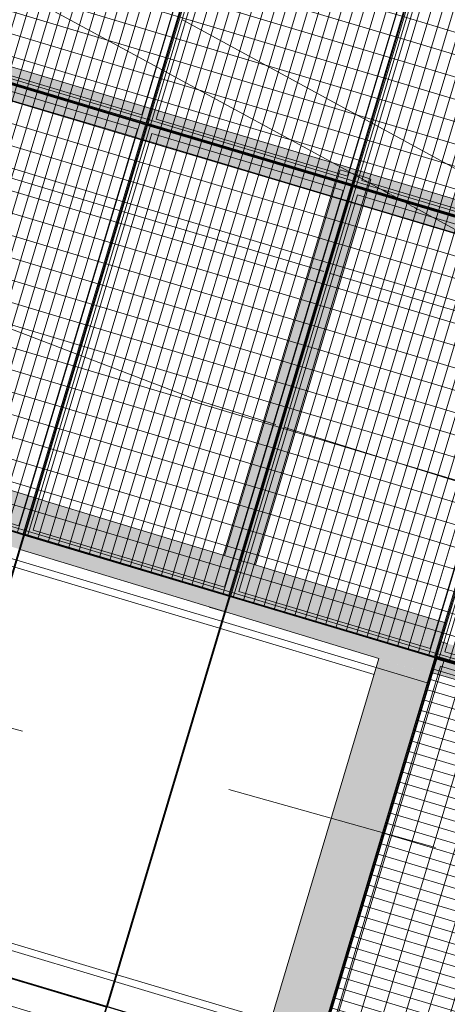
# Model space of a CAD drawing. Header units: metres. Extents: x -373759 to -373409, y 810976 to 811228.
# Tile 122 of 153: x -373530.23 to -373528.23, y 811102.43 to 811107.02. Entities that reach past the tile are written whole.
import ezdxf

# ---------------------------------------------------------------- set-up
doc = ezdxf.new("R2010")
doc.units = ezdxf.units.M
doc.header["$XCLIPFRAME"] = 2
doc.linetypes.add('TRAÇO 1mm', pattern=[2, 1, -1])
for name, color, linetype, lineweight, true_color in [('A-DETL', 7, 'Continuous', 5, 0x00a600), ('BASE ALAMEDA JULIO MULLER 1_explodidoR01_dwg', 7, 'Continuous', 5, 0x767676), ('Curva_Intermediária', 7, 'Continuous', 9, 0x656565)]:
    doc.layers.add(name, color=color, linetype=linetype, lineweight=lineweight, true_color=true_color)
for name, color, linetype, lineweight in [('A-FLOR', 7, 'Continuous', 5), ('A-GENM', 7, 'Continuous', 5), ('I-WALL', 7, 'Continuous', 5), ('S-BEAM', 7, 'Continuous', 5)]:
    doc.layers.add(name, color=color, linetype=linetype, lineweight=lineweight)
picture_1 = doc.add_image_def('image1.jpg', size_in_pixel=(999, 584))
pattern_1 = [(270, (3125.54, 1874.46), (100, 6e-15), []), (0, (3125.54, 1874.46), (0, 50), [])]

# ---------------------------------------------------------------- blocks, each defined once
blk = doc.blocks.new('BVG-PEX-URB-RV-CULT-0003_rvt-1-PISTA INFERIOR PARTE 1')
at = {"layer": 'A-FLOR', "color": 8, "true_color": 0x808080}
for p, q in [((-154428.9, 844477.9), (-153537.9, 844211.6)), ((-153537.9, 844211.6), (-153505.4, 844201.9)), ((-153503.3, 844201.3), (-153470.8, 844191.6)), ((-153470.8, 844191.6), (-152619.6, 843937.2)), ((-152619.6, 843937.2), (-152579.8, 843925.2)), ((-152579.8, 843925.2), (-152563.4, 843920.4)), ((-152562.5, 843920.1), (-152559.4, 843919.2)), ((-152551, 843916.6), (-152547.2, 843915.5)), ((-152533.1, 843911.3), (-152529.8, 843910.3)), ((-152528.9, 843910), (-152512.7, 843905.2)), ((-152512.7, 843905.2), (-152475.9, 843894.2)), ((-152475.9, 843894.2), (-151621.6, 843638.9))]:
    blk.add_line(p, q, dxfattribs=at)
blk = doc.blocks.new('BASE ALAMEDA JULIO MULLER 1_explodidoR01_dwg-478056-PISTA INFERIOR PARTE 1')
at = {"layer": 'Curva_Intermediária', "color": 9, "lineweight": 5, "true_color": 0xc0c0c0}
for p, q in [((89353.6, 854156.8), (88605.2, 854712.9)), ((89377.7, 854138.8), (89353.6, 854156.8)), ((89409.9, 854114.9), (89385.8, 854132.8)), ((90169.7, 853576.6), (90134.9, 853599.4)), ((90179.9, 853569.9), (90169.7, 853576.6)), ((90228.3, 853538.2), (90214.1, 853547.5)), ((90260.3, 853517.2), (90228.3, 853538.2)), ((91006, 853028.1), (90260.3, 853517.2))]:
    blk.add_line(p, q, dxfattribs=at)
at = {"layer": 'Curva_Intermediária', "color": 9, "lineweight": 5, "true_color": 0xc0c0c0, "flags": 128}
blk.add_lwpolyline([(90134.9, 853599.4), (89868.5, 853774.2), (89409.9, 854114.9)], dxfattribs=at)
blk = doc.blocks.new('_EST_ PLACA PISO ESTRUTURAL MEIO - _EST_ PLACA PISO ESTRUTURAL MEIO-V189-PISTA INFERIOR PARTE 1')
at = {"layer": 'A-GENM', "color": 253, "true_color": 0xaaaaaa}
for p, q in [((-1000, 500), (-1000, -500)), ((-997.5, 500), (997.5, 500)), ((-875.8, 500), (-997.5, 500)), ((997.5, 497.5), (-997.5, 497.5)), ((-997.5, 497.5), (997.5, 497.5)), ((-997.5, 497.5), (-997.5, -497.5)), ((-997.5, 497.5), (-997.5, -497.5)), ((-997.5, -497.5), (-997.5, 497.5)), ((-997.5, 497.5), (-997.5, -497.5)), ((-842.5, 500), (-875.8, 500)), ((-875.8, 497.5), (-875.8, -497.5)), ((842.5, 500), (-842.5, 500)), ((-842.5, -497.5), (-842.5, 497.5)), ((875.8, 500), (842.5, 500)), ((842.5, 497.5), (842.5, -497.5)), ((997.5, 500), (875.8, 500)), ((875.8, 497.5), (875.8, -497.5)), ((997.5, -497.5), (997.5, 497.5)), ((997.5, 497.5), (997.5, -497.5)), ((997.5, 497.5), (997.5, -497.5)), ((997.5, 497.5), (997.5, -497.5)), ((1000, 500), (1000, -500)), ((997.5, -497.5), (-997.5, -497.5)), ((-997.5, -497.5), (997.5, -497.5)), ((-997.5, -500), (-875.8, -500)), ((997.5, -500), (-997.5, -500)), ((-875.8, -500), (-842.5, -500)), ((-842.5, -500), (842.5, -500)), ((842.5, -500), (875.8, -500)), ((875.8, -500), (997.5, -500))]:
    blk.add_line(p, q, dxfattribs=at)
blk = doc.blocks.new('_EST_ PLACA PISO ESTRUTURAL MEIO - _EST_ PLACA PISO ESTRUTURAL MEIO-V202-PISTA INFERIOR PARTE 1')
at = {"layer": 'A-GENM', "color": 253, "true_color": 0xaaaaaa}
for p, q in [((-1000, 500), (-1000, -500)), ((-997.5, 500), (997.5, 500)), ((-875.8, 500), (-997.5, 500)), ((997.5, 497.5), (-997.5, 497.5)), ((-997.5, 497.5), (997.5, 497.5)), ((-997.5, 497.5), (-997.5, -497.5)), ((-997.5, 497.5), (-997.5, -497.5)), ((-997.5, -497.5), (-997.5, 497.5)), ((-997.5, 497.5), (-997.5, -497.5)), ((-842.5, 500), (-875.8, 500)), ((-875.8, 497.5), (-875.8, -497.5)), ((842.5, 500), (-842.5, 500)), ((-842.5, -250), (-842.5, 497.5)), ((875.8, 500), (842.5, 500)), ((842.5, 497.5), (842.5, -250)), ((997.5, 500), (875.8, 500)), ((875.8, 497.5), (875.8, -497.5)), ((997.5, -497.5), (997.5, 497.5)), ((997.5, 497.5), (997.5, -497.5)), ((997.5, 497.5), (997.5, -497.5)), ((997.5, 497.5), (997.5, -497.5)), ((1000, 500), (1000, -500)), ((997.5, -497.5), (-997.5, -497.5)), ((-997.5, -497.5), (997.5, -497.5)), ((-997.5, -500), (-875.8, -500)), ((997.5, -500), (-997.5, -500)), ((875.8, -500), (997.5, -500))]:
    blk.add_line(p, q, dxfattribs=at)
blk = doc.blocks.new('_EME_ GRADEX PISO 3X1  - _EME_ GRADEX PISO 3X1 -V279-PISTA INFERIOR PARTE 1')
at = {"layer": 'A-GENM', "true_color": 0xaaaaaa}
h = blk.add_hatch(dxfattribs=at)
h.set_pattern_fill('FP_1', color=253, style=0, pattern_type=2)
h.set_pattern_definition(pattern_1)
h.paths.add_polyline_path([(0, -1000), (3000, -1000), (3000, 0), (0, 0), (0, -491.2)], flags=0)
at = {"layer": 'A-GENM', "color": 253, "true_color": 0xaaaaaa}
for p, q in [((0, 0), (2000, 0)), ((2000, 0), (0, 0)), ((0, 0), (0, -1000)), ((0, 0), (3000, 0)), ((3000, 0), (0, 0)), ((0, 0), (0, -1000)), ((2000, 0), (2000, -1000)), ((2000, -1000), (2000, 0)), ((3000, 0), (3000, -1000)), ((3000, -1000), (3000, 0)), ((0, -997.5), (0, -2.5)), ((0, -997.5), (0, -2.5)), ((5, -5), (1995, -5)), ((5, -995), (5, -5)), ((5, -5), (1995, -5)), ((5, -995), (5, -5)), ((1965, -35), (35, -35)), ((35, -35), (35, -965)), ((35, -965), (35, -35)), ((35, -35), (1965, -35)), ((1965, -965), (1965, -35)), ((1965, -35), (1965, -965)), ((1995, -5), (1995, -995)), ((1995, -5), (1995, -995)), ((2000, -1000), (2000, 0)), ((2000, 0), (3000, 0)), ((3000, 0), (2000, 0)), ((2000, 0), (2000, -1000)), ((2005, -5), (2995, -5)), ((2005, -995), (2005, -5)), ((2005, -5), (2995, -5)), ((2005, -995), (2005, -5)), ((2965, -35), (2035, -35)), ((2035, -35), (2035, -965)), ((2035, -965), (2035, -35)), ((2035, -35), (2965, -35)), ((2965, -965), (2965, -35)), ((2965, -35), (2965, -965)), ((2995, -5), (2995, -995)), ((2995, -5), (2995, -995)), ((3000, 0), (3000, -1000)), ((3000, -1000), (3000, 0)), ((2000, -1000), (0, -1000)), ((0, -1000), (2000, -1000)), ((3000, -1000), (0, -1000)), ((0, -1000), (3000, -1000)), ((1995, -995), (5, -995)), ((1995, -995), (5, -995)), ((35, -965), (1965, -965)), ((1965, -965), (35, -965)), ((3000, -1000), (2000, -1000)), ((2000, -1000), (3000, -1000)), ((2995, -995), (2005, -995)), ((2995, -995), (2005, -995)), ((2035, -965), (2965, -965)), ((2965, -965), (2035, -965))]:
    blk.add_line(p, q, dxfattribs=at)
blk = doc.blocks.new('_EME_ GRADEX PISO 3X1  - _EME_ GRADEX PISO 3X1 -V281-PISTA INFERIOR PARTE 1')
at = {"layer": 'A-GENM', "true_color": 0xaaaaaa}
h = blk.add_hatch(dxfattribs=at)
h.set_pattern_fill('FP_1', color=253, style=0, pattern_type=2)
h.set_pattern_definition(pattern_1)
h.paths.add_polyline_path([(0, -1000), (3000, -1000), (3000, 0), (0, 0), (0, -930.9)], flags=0)
at = {"layer": 'A-GENM', "color": 253, "true_color": 0xaaaaaa}
for p, q in [((0, 0), (2000, 0)), ((2000, 0), (0, 0)), ((0, 0), (0, -1000)), ((0, 0), (3000, 0)), ((3000, 0), (0, 0)), ((0, 0), (0, -1000)), ((2000, 0), (2000, -1000)), ((2000, -1000), (2000, 0)), ((3000, 0), (3000, -1000)), ((3000, -1000), (3000, 0)), ((0, -997.5), (0, -2.5)), ((0, -997.5), (0, -2.5)), ((5, -5), (1995, -5)), ((5, -995), (5, -5)), ((5, -5), (1995, -5)), ((5, -995), (5, -5)), ((1965, -35), (35, -35)), ((35, -35), (35, -965)), ((35, -965), (35, -35)), ((35, -35), (1965, -35)), ((1965, -965), (1965, -35)), ((1965, -35), (1965, -965)), ((1995, -5), (1995, -995)), ((1995, -5), (1995, -995)), ((2000, -1000), (2000, 0)), ((2000, 0), (3000, 0)), ((3000, 0), (2000, 0)), ((2000, 0), (2000, -1000)), ((2005, -5), (2995, -5)), ((2005, -995), (2005, -5)), ((2005, -5), (2995, -5)), ((2005, -994.2), (2005, -5)), ((2965, -35), (2035, -35)), ((2035, -35), (2035, -965)), ((2035, -965), (2035, -35)), ((2035, -35), (2965, -35)), ((2965, -965), (2965, -35)), ((2965, -35), (2965, -965)), ((2995, -5), (2995, -995)), ((2995, -5), (2995, -995)), ((3000, 0), (3000, -1000)), ((3000, -1000), (3000, 0)), ((5, -1000), (0, -1000)), ((0, -1000), (2000, -1000)), ((5, -1000), (0, -1000)), ((0, -1000), (3000, -1000)), ((1995, -995), (5, -995)), ((1995, -995), (5, -995)), ((2000, -1000), (5, -1000)), ((3000, -1000), (5, -1000)), ((35, -965), (1965, -965)), ((1965, -965), (35, -965)), ((3000, -1000), (2000, -1000)), ((2000, -1000), (3000, -1000)), ((2005, -995), (2005, -994.2)), ((2995, -995), (2005, -995)), ((2995, -995), (2005, -995)), ((2035, -965), (2965, -965)), ((2965, -965), (2035, -965))]:
    blk.add_line(p, q, dxfattribs=at)
blk = doc.blocks.new('_EME_ GRADEX PISO 3X1  - _EME_ GRADEX PISO 3X1 -V282-PISTA INFERIOR PARTE 1')
at = {"layer": 'A-GENM', "true_color": 0xaaaaaa}
h = blk.add_hatch(dxfattribs=at)
h.set_pattern_fill('FP_1', color=253, style=0, pattern_type=2)
h.set_pattern_definition(pattern_1)
h.paths.add_polyline_path([(0, -1000), (3000, -1000), (3000, 0), (0, 0), (0, -732.7)], flags=0)
at = {"layer": 'A-GENM', "color": 253, "true_color": 0xaaaaaa}
for p, q in [((0, -1000), (0, 0)), ((0, 0), (2000, 0)), ((2000, 0), (0, 0)), ((0, 0), (0, -1000)), ((0, -1000), (0, 0)), ((0, 0), (2995, 0)), ((3000, 0), (0, 0)), ((0, 0), (0, -1000)), ((2000, 0), (2000, -1000)), ((2000, -1000), (2000, 0)), ((2995, 0), (3000, 0)), ((3000, 0), (3000, -1000)), ((3000, -1000), (3000, 0)), ((5, -5), (1995, -5)), ((5, -995), (5, -5)), ((5, -5), (1995, -5)), ((5, -995), (5, -5)), ((1965, -35), (35, -35)), ((35, -35), (35, -965)), ((35, -965), (35, -35)), ((35, -35), (1965, -35)), ((1965, -965), (1965, -35)), ((1965, -35), (1965, -965)), ((1995, -5), (1995, -995)), ((1995, -5), (1995, -995)), ((2000, -1000), (2000, 0)), ((2000, 0), (2995, 0)), ((3000, 0), (2000, 0)), ((2000, 0), (2000, -1000)), ((2005, -5), (2995, -5)), ((2005, -995), (2005, -5)), ((2005, -5), (2995, -5)), ((2005, -995), (2005, -5)), ((2965, -35), (2035, -35)), ((2035, -35), (2035, -965)), ((2035, -965), (2035, -35)), ((2035, -35), (2965, -35)), ((2965, -965), (2965, -35)), ((2965, -35), (2965, -965)), ((2995, 0), (3000, 0)), ((2995, -5), (2995, -995)), ((2995, -5), (2995, -995)), ((3000, 0), (3000, -1000)), ((3000, -1000), (3000, 0)), ((2000, -1000), (0, -1000)), ((0, -1000), (2000, -1000)), ((3000, -1000), (0, -1000)), ((0, -1000), (3000, -1000)), ((1995, -995), (5, -995)), ((1995, -995), (5, -995)), ((35, -965), (1965, -965)), ((1965, -965), (35, -965)), ((3000, -1000), (2000, -1000)), ((2000, -1000), (3000, -1000)), ((2995, -995), (2005, -995)), ((2995, -995), (2005, -995)), ((2035, -965), (2965, -965)), ((2965, -965), (2035, -965))]:
    blk.add_line(p, q, dxfattribs=at)
blk = doc.blocks.new('M_W-Wide Flange - VIGA I 15X17-4432594-PISTA INFERIOR PARTE 1')
at = {"layer": 'S-BEAM', "true_color": 0xff8080, "transparency": 33554432}
for points in [[(-20037, 75), (-20036.3, 19.7), (20035.9, 21.8), (20035.9, 75), (-20036.8, 75)], [(-20037, 75), (-20037, -75), (20035.9, -75), (20035.9, 75), (-20036.8, 75)], [(-20037, 19.7), (-20036.4, 2.7), (20035.9, 5), (20033.3, 19.7), (-20037, 19.7)], [(-20037, -2.8), (-20034.5, -19.8), (20035.9, -19.8), (20035.2, -2.8), (-20035.1, -2.8)], [(-20037, -19.8), (-20037, -75), (20035.9, -75), (20035.9, -19.8), (-20035.7, -19.8)]]:
    blk.add_hatch(color=11, dxfattribs=at).paths.add_polyline_path(points, flags=0)
at = {"layer": 'S-BEAM', "color": 1, "true_color": 0xff0000}
for p, q in [((-16072, 75), (-17002, 75)), ((-17002, 75), (-16072, 75)), ((-17002, 75), (-16072, 75)), ((-17002, 75), (-16072, 75)), ((-16043.1, 75), (-16072, 75)), ((-16072, 75), (-16043.1, 75)), ((-16072, 75), (-16043.1, 75)), ((-16072, 75), (-16043.1, 75)), ((-16037.2, 75), (-16042, 75)), ((-16042, 75), (-16037.2, 75)), ((-16042, 75), (-16037.2, 75)), ((-16042, 75), (-16037.2, 75)), ((-16032, 75), (-16036.8, 75)), ((-16036.8, 75), (-16032, 75)), ((-16036.8, 75), (-16032, 75)), ((-16036.8, 75), (-16032, 75)), ((-16002, 75), (-16031, 75)), ((-16031, 75), (-16002, 75)), ((-16031, 75), (-16002, 75)), ((-16031, 75), (-16002, 75)), ((-15072, 75), (-16002, 75)), ((-16002, 75), (-15072, 75)), ((-16002, 75), (-15072, 75)), ((-16002, 75), (-15072, 75)), ((-15043.1, 75), (-15072, 75)), ((-15072, 75), (-15043.1, 75)), ((-15072, 75), (-15043.1, 75)), ((-15072, 75), (-15043.1, 75)), ((-15037.2, 75), (-15042, 75)), ((-15042, 75), (-15037.2, 75)), ((-15042, 75), (-15037.2, 75)), ((-15042, 75), (-15037.2, 75)), ((-15032, 75), (-15036.8, 75)), ((-15036.8, 75), (-15032, 75)), ((-15036.8, 75), (-15032, 75)), ((-15036.8, 75), (-15032, 75)), ((-15002, 75), (-15031, 75)), ((-15031, 75), (-15002, 75)), ((-15031, 75), (-15002, 75)), ((-15031, 75), (-15002, 75)), ((-14072, 75), (-15002, 75)), ((-15002, 75), (-14072, 75)), ((-15002, 75), (-14072, 75)), ((-15002, 75), (-14072, 75)), ((-17002, -75), (-16072, -75)), ((-17002, -75), (-16072, -75)), ((-17002, -75), (-16072, -75)), ((-17002, -75), (-16072, -75)), ((-16070.8, -75), (-16042, -75)), ((-16070.8, -75), (-16042, -75)), ((-16070.8, -75), (-16042, -75)), ((-16070.8, -75), (-16042, -75)), ((-16041.7, -75), (-16032.4, -75)), ((-16041.7, -75), (-16032.4, -75)), ((-16041.7, -75), (-16032.4, -75)), ((-16041.7, -75), (-16032.4, -75)), ((-16032, -75), (-16003.3, -75)), ((-16032, -75), (-16003.3, -75)), ((-16032, -75), (-16003.3, -75)), ((-16032, -75), (-16003.3, -75)), ((-16002, -75), (-15072, -75)), ((-16002, -75), (-15072, -75)), ((-16002, -75), (-15072, -75)), ((-16002, -75), (-15072, -75)), ((-15070.8, -75), (-15042, -75)), ((-15070.8, -75), (-15042, -75)), ((-15070.8, -75), (-15042, -75)), ((-15070.8, -75), (-15042, -75)), ((-15041.7, -75), (-15032.4, -75)), ((-15041.7, -75), (-15032.4, -75)), ((-15041.7, -75), (-15032.4, -75)), ((-15041.7, -75), (-15032.4, -75)), ((-15032, -75), (-15003.3, -75)), ((-15032, -75), (-15003.3, -75)), ((-15032, -75), (-15003.3, -75)), ((-15032, -75), (-15003.3, -75)), ((-15002, -75), (-14072, -75)), ((-15002, -75), (-14072, -75)), ((-15002, -75), (-14072, -75)), ((-15002, -75), (-14072, -75))]:
    blk.add_line(p, q, dxfattribs=at)
at = {"layer": 'S-BEAM'}
for p, q in [((-16039.8, 2.7), (-17033.5, 2.7)), ((-15039.8, 2.7), (-16034.3, 2.7)), ((-14039.8, 2.7), (-15034.3, 2.7)), ((-16039.8, -2.8), (-17031.9, -2.8)), ((-15039.8, -2.8), (-16034.3, -2.8)), ((-14039.8, -2.8), (-15034.3, -2.8))]:
    blk.add_line(p, q, dxfattribs=at)
blk = doc.blocks.new('M_W-Wide Flange - VIGA I 25X15-4432121-PISTA INFERIOR PARTE 1')
at = {"layer": 'S-BEAM'}
for p, q in [((1009.3, 2.7), (-740, 2.7)), ((1064.5, 2.7), (1009.3, 2.7)), ((1068.9, 2.7), (1065, 2.7)), ((1073, 2.7), (1069.3, 2.7)), ((1076.5, 2.7), (1073.4, 2.7)), ((1087.8, 2.7), (1080.9, 2.7)), ((1095.5, 2.7), (1092.4, 2.7)), ((1099.6, 2.7), (1095.9, 2.7)), ((1137.6, 2.7), (1100.1, 2.7)), ((1009.3, -2.8), (-740.1, -2.8)), ((1062, -2.8), (1009.3, -2.8)), ((1068.9, -2.8), (1065, -2.8)), ((1073, -2.8), (1069.3, -2.8)), ((1076.5, -2.8), (1073.4, -2.8)), ((1095.5, -2.8), (1092.4, -2.8)), ((1099.6, -2.8), (1095.9, -2.8)), ((1137.6, -2.8), (1100.1, -2.8))]:
    blk.add_line(p, q, dxfattribs=at)
blk = doc.blocks.new('M_W-Wide Flange - VIGA I 15X17-4432267-PISTA INFERIOR PARTE 1')
at = {"layer": 'S-BEAM', "true_color": 0xff8080, "transparency": 33554432}
for points in [[(-3500, 75), (-3499.4, 19.7), (3498.8, 19.7), (3498.8, 75), (-3499.8, 75)], [(-3500, 75), (-3500, -75), (3498.8, -75), (3498.8, 75), (-3499.8, 75)], [(-3500, 19.7), (-3497.3, 2.7), (3498.8, 5), (3496.3, 19.7), (-3500, 19.7)], [(-3500, -2.8), (-3497.5, -19.8), (3498.8, -17.8), (3497.2, -2.8), (-3499.2, -2.8)], [(-3500, -19.8), (-3500, -75), (3498.8, -75), (3498.8, -19.8), (-3498.7, -19.8)]]:
    blk.add_hatch(color=11, dxfattribs=at).paths.add_polyline_path(points, flags=0)
at = {"layer": 'S-BEAM', "color": 1, "true_color": 0xff0000}
for p, q in [((3465, 75), (2535, 75)), ((2535, 75), (3465, 75)), ((2535, 75), (3465, 75)), ((2535, 75), (3465, 75)), ((3492, 75), (3465, 75)), ((3465, 75), (3492, 75)), ((3465, 75), (3492, 75)), ((3465, 75), (3492, 75)), ((3498.8, 75), (3495, 75)), ((3495, 75), (3498.8, 75)), ((3495, 75), (3498.8, 75)), ((3495, 75), (3498.8, 75)), ((3498.8, 75), (3498.8, 19.7)), ((3498.8, 19.7), (3498.8, 75)), ((3498.8, 75), (3498.8, 1.2)), ((3498.8, 7.7), (3498.8, 75)), ((3498.8, 19.7), (3498.8, 15.4)), ((3498.8, 15.4), (3498.8, 19.7)), ((3498.8, 15.4), (3498.8, 11.2)), ((3498.8, 11.2), (3498.8, 15.4)), ((3498.8, 11.2), (3498.8, 7.7)), ((3498.8, 7.7), (3498.8, 11.2)), ((3498.8, 7.7), (3498.8, 5)), ((3498.8, 5), (3498.8, 7.7)), ((3498.8, 5), (3498.8, 3.3)), ((3498.8, 2.7), (3498.8, 5)), ((3498.8, 3.3), (3498.8, 2.7)), ((3498.8, -1.2), (3498.8, -75)), ((3498.8, -3.3), (3498.8, -2.8)), ((3498.8, -2.8), (3498.8, -15.4)), ((3498.8, -19.8), (3498.8, -3.3)), ((3498.8, -75), (3498.8, -7.7)), ((3498.8, -15.4), (3498.8, -19.8)), ((3498.8, -75), (3498.8, -19.8)), ((3498.8, -19.8), (3498.8, -75)), ((3465.6, -75), (3495, -75)), ((3465.6, -75), (3495, -75)), ((3465.6, -75), (3495, -75)), ((3465.6, -75), (3495, -75)), ((3495.2, -75), (3498.8, -75)), ((3495.2, -75), (3498.8, -75)), ((3495.2, -75), (3498.8, -75)), ((3495.2, -75), (3498.8, -75))]:
    blk.add_line(p, q, dxfattribs=at)
at = {"layer": 'S-BEAM'}
for p, q in [((3497.2, 2.7), (2502.7, 2.7)), ((3497.2, -2.8), (2502.7, -2.8))]:
    blk.add_line(p, q, dxfattribs=at)
blk = doc.blocks.new('_EME_ GRADEX PISO 2X1  - _EME_ GRADEX PISO 2X1 -V384-PISTA INFERIOR PARTE 1')
at = {"layer": 'A-GENM', "true_color": 0xaaaaaa}
h = blk.add_hatch(dxfattribs=at)
h.set_pattern_fill('FP_3', color=253, style=0, pattern_type=2)
h.set_pattern_definition([(0, (0, 0), (0, 100), []), (90, (0, 0), (-50, 3e-15), [])])
h.paths.add_polyline_path([(5, -992), (1992, -992), (1992, -8), (5, -8), (5, -525.7)], flags=0)
at = {"layer": 'A-GENM', "color": 253, "true_color": 0xaaaaaa}
for p, q in [((2000, 0), (0, 0)), ((0, 0), (0, -1000)), ((0, -1000), (0, 0)), ((0, 0), (1995, 0)), ((1995, 0), (2000, 0)), ((2000, -1000), (2000, 0)), ((2000, 0), (2000, -1000)), ((5, -5), (1995, -5)), ((5, -995), (5, -5)), ((5, -5), (1995, -5)), ((5, -992), (5, -8)), ((1992, -8), (5, -8)), ((5, -8), (5, -992)), ((5, -992), (5, -8)), ((5, -8), (1992, -8)), ((1965, -35), (35, -35)), ((35, -35), (35, -965)), ((35, -965), (35, -35)), ((35, -35), (1965, -35)), ((1965, -965), (1965, -35)), ((1965, -35), (1965, -965)), ((1992, -992), (1992, -8)), ((1992, -8), (1992, -992)), ((1995, -5), (1995, -995)), ((1995, -5), (1995, -995)), ((0, -1000), (2000, -1000)), ((2000, -1000), (0, -1000)), ((5, -992), (1992, -992)), ((1992, -992), (5, -992)), ((1995, -995), (5, -995)), ((1995, -995), (5, -995)), ((35, -965), (1965, -965)), ((1965, -965), (35, -965))]:
    blk.add_line(p, q, dxfattribs=at)

msp = doc.modelspace()

# ---------------------------------------------------------------- hatches: boundary and pattern name
at = {"layer": 'I-WALL', "true_color": 0x808080}
for points in [[(-373528.3126, 811103.9682), (-373528.241, 811104.2078), (-373567.3067, 811116.1154), (-373566.8176, 811115.7049), (-373528.315, 811103.969)], [(-373529.4685, 811100.1009), (-373528.315, 811103.969), (-373528.5518, 811104.0411), (-373529.708, 811100.1726), (-373529.4709, 811100.1016)]]:
    msp.add_hatch(color=8, dxfattribs=at).paths.add_polyline_path(points, flags=0)
at = {"layer": 'S-BEAM', "true_color": 0xff8080, "transparency": 33554432}
h = msp.add_hatch(color=11, dxfattribs=at)
h.paths.add_polyline_path([(-373529.2897, 811104.2659), (-373529.2897, 811104.266), (-373529.3426, 811104.2818)], flags=0)
h.paths.add_polyline_path([(-373529.218, 811104.5056), (-373528.6814, 811106.3047), (-373528.7333, 811106.3203), (-373529.2681, 811104.5208), (-373529.229, 811104.5089)], flags=0)
h = msp.add_hatch(color=11, dxfattribs=at)
h.paths.add_polyline_path([(-373529.2734, 811104.2611), (-373529.2756, 811104.2617), (-373529.2739, 811104.2612)], flags=0)
h.paths.add_polyline_path([(-373529.2018, 811104.5006), (-373528.6663, 811106.3002), (-373528.6811, 811106.302), (-373529.2175, 811104.5054), (-373529.202, 811104.5007)], flags=0)
for points in [[(-373529.1274, 811104.4779), (-373528.5896, 811106.2773), (-373528.7333, 811106.3203), (-373529.2709, 811104.5217), (-373529.1641, 811104.4891)], [(-373529.1803, 811104.4941), (-373528.6425, 811106.2931), (-373528.659, 811106.2973), (-373529.194, 811104.4983), (-373529.184, 811104.4952)], [(-373529.1274, 811104.4779), (-373528.5896, 811106.2773), (-373528.6432, 811106.2908), (-373529.1803, 811104.4941), (-373529.1641, 811104.4891)]]:
    msp.add_hatch(color=11, dxfattribs=at).paths.add_polyline_path(points, flags=0)

# ---------------------------------------------------------------- linework, layer by layer
at = {"layer": 'A-DETL', "color": 40, "linetype": 'TRAÇO 1mm', "lineweight": 20, "true_color": 0xf5c00a}
msp.add_line((-373542.727, 811107.225), (-373527.6143, 811102.9709), dxfattribs=at)
at = {"layer": 'A-FLOR'}
for p, q in [((-373528.5923, 811106.5421), (-373529.467, 811107.0198)), ((-373528.5846, 811106.5379), (-373528.5909, 811106.5413)), ((-373527.7219, 811106.0667), (-373528.5833, 811106.5372))]:
    msp.add_line(p, q, dxfattribs=at)
at = {"layer": 'I-WALL'}
for p, q in [((-373529.5627, 811106.7872), (-373530.451, 811107.2723)), ((-373529.467, 811107.0198), (-373528.5923, 811106.5421)), ((-373529.5549, 811106.7829), (-373529.5615, 811106.7866)), ((-373528.6924, 811106.3119), (-373529.5537, 811106.7823)), ((-373528.6768, 811106.3034), (-373528.6918, 811106.3116)), ((-373528.6725, 811106.301), (-373528.6762, 811106.3031)), ((-373528.6694, 811106.2993), (-373528.6725, 811106.301)), ((-373528.661, 811106.2947), (-373528.6653, 811106.2971)), ((-373528.6523, 811106.29), (-373528.6555, 811106.2917)), ((-373528.6487, 811106.288), (-373528.6523, 811106.29)), ((-373528.6447, 811106.2859), (-373528.6487, 811106.288)), ((-373528.5352, 811106.2261), (-373528.6447, 811106.2859)), ((-373528.5184, 811106.2169), (-373528.5344, 811106.2256)), ((-373528.501, 811106.2074), (-373528.5166, 811106.2159)), ((-373528.4859, 811106.1991), (-373528.4965, 811106.2049)), ((-373528.4741, 811106.1927), (-373528.4845, 811106.1983)), ((-373528.4666, 811106.1886), (-373528.4729, 811106.192)), ((-373528.4402, 811106.1742), (-373528.4637, 811106.187)), ((-373528.4313, 811106.1693), (-373528.4378, 811106.1728)), ((-373528.4203, 811106.1633), (-373528.4306, 811106.1689)), ((-373528.4057, 811106.1553), (-373528.4192, 811106.1627)), ((-373528.3886, 811106.146), (-373528.4044, 811106.1546)), ((-373528.3702, 811106.1359), (-373528.387, 811106.1451)), ((-373527.7704, 811105.8083), (-373528.3685, 811106.135)), ((-373531.0772, 811105.0723), (-373530.1876, 811104.8011)), ((-373530.1855, 811104.8005), (-373530.1589, 811104.7924)), ((-373530.1585, 811104.7922), (-373530.1498, 811104.7896)), ((-373530.1494, 811104.7895), (-373530.1228, 811104.7814)), ((-373530.1207, 811104.7807), (-373529.2311, 811104.5095)), ((-373529.2716, 811104.2605), (-373530.2234, 811104.5506)), ((-373529.229, 811104.5089), (-373529.2024, 811104.5008)), ((-373529.202, 811104.5007), (-373529.1932, 811104.498)), ((-373529.1928, 811104.4979), (-373529.1662, 811104.4898)), ((-373529.1641, 811104.4891), (-373528.2745, 811104.218)), ((-373528.5518, 811104.0411), (-373529.2668, 811104.2591)), ((-373528.2898, 811104.0447), (-373528.241, 811104.2078)), ((-373528.2725, 811104.2174), (-373528.2458, 811104.2092)), ((-373528.2454, 811104.2091), (-373528.241, 811104.2078)), ((-373529.708, 811100.1726), (-373528.5518, 811104.0411)), ((-373528.2898, 811104.0447), (-373528.8611, 811102.1332))]:
    msp.add_line(p, q, dxfattribs=at)
at = {"layer": 'S-BEAM', "color": 1, "true_color": 0xff0000}
for p, q in [((-373528.7389, 811106.3015), (-373528.7441, 811106.2843)), ((-373528.7441, 811106.2843), (-373528.7389, 811106.3015)), ((-373528.7441, 811106.2843), (-373528.7389, 811106.3015)), ((-373528.7441, 811106.2843), (-373528.7389, 811106.3015)), ((-373528.7333, 811106.3203), (-373528.7386, 811106.3027)), ((-373528.7386, 811106.3027), (-373528.7333, 811106.3203)), ((-373528.7386, 811106.3027), (-373528.7333, 811106.3203)), ((-373528.7386, 811106.3027), (-373528.7333, 811106.3203)), ((-373528.7333, 811106.3203), (-373528.6929, 811106.3082)), ((-373528.6929, 811106.3082), (-373528.7333, 811106.3203)), ((-373528.7333, 811106.3203), (-373528.6929, 811106.3082)), ((-373528.6929, 811106.3082), (-373528.7333, 811106.3203)), ((-373528.6929, 811106.3082), (-373528.6804, 811106.3044)), ((-373528.6804, 811106.3044), (-373528.6929, 811106.3082)), ((-373528.6929, 811106.3082), (-373528.6647, 811106.2998)), ((-373528.6689, 811106.301), (-373528.6929, 811106.3082)), ((-373528.6804, 811106.3044), (-373528.6722, 811106.302)), ((-373528.6762, 811106.3032), (-373528.6804, 811106.3044)), ((-373528.6663, 811106.3002), (-373528.6762, 811106.3032)), ((-373528.6722, 811106.302), (-373528.6646, 811106.2997)), ((-373528.6646, 811106.2997), (-373528.6663, 811106.3002)), ((-373528.6646, 811106.2997), (-373528.6641, 811106.2996)), ((-373528.6641, 811106.2996), (-373528.6646, 811106.2997)), ((-373528.6645, 811106.2997), (-373528.6553, 811106.297)), ((-373528.6599, 811106.2983), (-373528.6645, 811106.2997)), ((-373528.6566, 811106.2973), (-373528.6588, 811106.298)), ((-373528.6588, 811106.298), (-373528.6566, 811106.2973)), ((-373528.6541, 811106.2966), (-373528.6566, 811106.2973)), ((-373528.6566, 811106.2973), (-373528.6541, 811106.2966)), ((-373528.6551, 811106.2969), (-373528.6269, 811106.2885)), ((-373528.6425, 811106.2931), (-373528.6541, 811106.2966)), ((-373528.6541, 811106.2966), (-373528.6425, 811106.2931)), ((-373528.6269, 811106.2885), (-373528.6541, 811106.2966)), ((-373528.6269, 811106.2885), (-373528.6425, 811106.2931)), ((-373528.6425, 811106.2931), (-373528.6269, 811106.2885)), ((-373528.6269, 811106.2885), (-373528.5896, 811106.2773)), ((-373528.5896, 811106.2773), (-373528.6269, 811106.2885)), ((-373528.6269, 811106.2885), (-373528.5896, 811106.2773)), ((-373528.5896, 811106.2773), (-373528.6269, 811106.2885)), ((-373528.7542, 811106.2503), (-373528.7582, 811106.2369)), ((-373528.7582, 811106.2369), (-373528.7542, 811106.2503)), ((-373528.7582, 811106.2369), (-373528.7542, 811106.2503)), ((-373528.7582, 811106.2369), (-373528.7542, 811106.2503)), ((-373528.753, 811106.2545), (-373528.7541, 811106.2507)), ((-373528.7541, 811106.2507), (-373528.753, 811106.2545)), ((-373528.7541, 811106.2507), (-373528.753, 811106.2545)), ((-373528.7541, 811106.2507), (-373528.753, 811106.2545)), ((-373528.7518, 811106.2584), (-373528.7529, 811106.2549)), ((-373528.7529, 811106.2549), (-373528.7518, 811106.2584)), ((-373528.7529, 811106.2549), (-373528.7518, 811106.2584)), ((-373528.7529, 811106.2549), (-373528.7518, 811106.2584)), ((-373528.7508, 811106.2618), (-373528.7517, 811106.2588)), ((-373528.7517, 811106.2588), (-373528.7508, 811106.2618)), ((-373528.7517, 811106.2588), (-373528.7508, 811106.2618)), ((-373528.7517, 811106.2588), (-373528.7508, 811106.2618)), ((-373528.7476, 811106.2726), (-373528.7495, 811106.266)), ((-373528.7495, 811106.266), (-373528.7476, 811106.2726)), ((-373528.7495, 811106.266), (-373528.7476, 811106.2726)), ((-373528.7495, 811106.266), (-373528.7476, 811106.2726)), ((-373528.7454, 811106.28), (-373528.7463, 811106.277)), ((-373528.7463, 811106.277), (-373528.7454, 811106.28)), ((-373528.7463, 811106.277), (-373528.7454, 811106.28)), ((-373528.7463, 811106.277), (-373528.7454, 811106.28)), ((-373528.7442, 811106.2839), (-373528.7452, 811106.2804)), ((-373528.7452, 811106.2804), (-373528.7442, 811106.2839)), ((-373528.7452, 811106.2804), (-373528.7442, 811106.2839)), ((-373528.7452, 811106.2804), (-373528.7442, 811106.2839)), ((-373528.6015, 811106.2374), (-373528.6005, 811106.241)), ((-373528.6015, 811106.2374), (-373528.6005, 811106.241)), ((-373528.6015, 811106.2374), (-373528.6005, 811106.241)), ((-373528.6015, 811106.2374), (-373528.6005, 811106.241)), ((-373528.6003, 811106.2414), (-373528.5948, 811106.2598)), ((-373528.6003, 811106.2414), (-373528.5948, 811106.2598)), ((-373528.6003, 811106.2414), (-373528.5948, 811106.2598)), ((-373528.6003, 811106.2414), (-373528.5948, 811106.2598)), ((-373528.5948, 811106.2598), (-373528.5896, 811106.2773)), ((-373528.5948, 811106.2598), (-373528.5896, 811106.2773)), ((-373528.5948, 811106.2598), (-373528.5896, 811106.2773)), ((-373528.5948, 811106.2598), (-373528.5896, 811106.2773)), ((-373528.7701, 811106.1974), (-373529.2709, 811104.5217)), ((-373529.2709, 811104.5217), (-373528.7701, 811106.1974)), ((-373529.2709, 811104.5217), (-373528.7701, 811106.1974)), ((-373529.2709, 811104.5217), (-373528.7701, 811106.1974)), ((-373528.7586, 811106.2357), (-373528.7701, 811106.1974)), ((-373528.7701, 811106.1974), (-373528.7586, 811106.2357)), ((-373528.7701, 811106.1974), (-373528.7586, 811106.2357)), ((-373528.7701, 811106.1974), (-373528.7586, 811106.2357)), ((-373528.6263, 811106.1544), (-373528.6149, 811106.1927)), ((-373528.6263, 811106.1544), (-373528.6149, 811106.1927)), ((-373528.6263, 811106.1544), (-373528.6149, 811106.1927)), ((-373528.6263, 811106.1544), (-373528.6149, 811106.1927)), ((-373528.6149, 811106.1927), (-373528.6105, 811106.2073)), ((-373528.6149, 811106.1927), (-373528.6105, 811106.2073)), ((-373528.6149, 811106.1927), (-373528.6105, 811106.2073)), ((-373528.6149, 811106.1927), (-373528.6105, 811106.2073)), ((-373528.6104, 811106.2077), (-373528.6093, 811106.2115)), ((-373528.6104, 811106.2077), (-373528.6093, 811106.2115)), ((-373528.6104, 811106.2077), (-373528.6093, 811106.2115)), ((-373528.6104, 811106.2077), (-373528.6093, 811106.2115)), ((-373528.6091, 811106.2119), (-373528.6081, 811106.2155)), ((-373528.6091, 811106.2119), (-373528.6081, 811106.2155)), ((-373528.6091, 811106.2119), (-373528.6081, 811106.2155)), ((-373528.6091, 811106.2119), (-373528.6081, 811106.2155)), ((-373528.608, 811106.2158), (-373528.6071, 811106.2189)), ((-373528.608, 811106.2158), (-373528.6071, 811106.2189)), ((-373528.608, 811106.2158), (-373528.6071, 811106.2189)), ((-373528.608, 811106.2158), (-373528.6071, 811106.2189)), ((-373528.6048, 811106.2266), (-373528.6039, 811106.2296)), ((-373528.6048, 811106.2266), (-373528.6039, 811106.2296)), ((-373528.6048, 811106.2266), (-373528.6039, 811106.2296)), ((-373528.6048, 811106.2266), (-373528.6039, 811106.2296)), ((-373528.6025, 811106.234), (-373528.6016, 811106.237)), ((-373528.6025, 811106.234), (-373528.6016, 811106.237)), ((-373528.6025, 811106.234), (-373528.6016, 811106.237)), ((-373528.6025, 811106.234), (-373528.6016, 811106.237)), ((-373529.1274, 811104.4779), (-373528.6263, 811106.1544)), ((-373529.1274, 811104.4779), (-373528.6263, 811106.1544)), ((-373529.1274, 811104.4779), (-373528.6263, 811106.1544)), ((-373529.1274, 811104.4779), (-373528.6263, 811106.1544)), ((-373529.3426, 811104.2818), (-373529.2781, 811104.2625)), ((-373529.2716, 811104.2605), (-373529.3426, 811104.2818)), ((-373529.3426, 811104.2818), (-373529.2897, 811104.2659)), ((-373529.2897, 811104.2659), (-373529.3426, 811104.2818)), ((-373529.2897, 811104.2659), (-373529.2854, 811104.2647)), ((-373529.2739, 811104.2612), (-373529.2897, 811104.2659)), ((-373529.2854, 811104.2647), (-373529.2734, 811104.2611)), ((-373529.2734, 811104.2611), (-373529.2739, 811104.2612))]:
    msp.add_line(p, q, dxfattribs=at)

# ---------------------------------------------------------------- block references
at = {"lineweight": 5, "xscale": 0.001, "yscale": 0.001, "zscale": 0.001}
msp.add_blockref('BVG-PEX-URB-RV-CULT-0003_rvt-1-PISTA INFERIOR PARTE 1', (-373376.25, 810261.927), dxfattribs=at)
at = {"layer": 'A-GENM', "color": 253, "true_color": 0xaaaaaa, "xscale": 0.001, "yscale": 0.001, "zscale": 0.001, "rotation": 73.3593121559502}
for name, p in [('_EME_ GRADEX PISO 3X1  - _EME_ GRADEX PISO 3X1 -V279-PISTA INFERIOR PARTE 1', (-373531.1641, 811104.9038)), ('_EME_ GRADEX PISO 3X1  - _EME_ GRADEX PISO 3X1 -V279-PISTA INFERIOR PARTE 1', (-373530.206, 811104.6174)), ('_EME_ GRADEX PISO 3X1  - _EME_ GRADEX PISO 3X1 -V281-PISTA INFERIOR PARTE 1', (-373529.2479, 811104.331)), ('_EME_ GRADEX PISO 3X1  - _EME_ GRADEX PISO 3X1 -V282-PISTA INFERIOR PARTE 1', (-373528.2883, 811104.0495)), ('_EST_ PLACA PISO ESTRUTURAL MEIO - _EST_ PLACA PISO ESTRUTURAL MEIO-V189-PISTA INFERIOR PARTE 1', (-373530.9707, 811103.8049)), ('_EST_ PLACA PISO ESTRUTURAL MEIO - _EST_ PLACA PISO ESTRUTURAL MEIO-V189-PISTA INFERIOR PARTE 1', (-373530.0126, 811103.5185)), ('_EST_ PLACA PISO ESTRUTURAL MEIO - _EST_ PLACA PISO ESTRUTURAL MEIO-V202-PISTA INFERIOR PARTE 1', (-373529.0545, 811103.2321)), ('_EME_ GRADEX PISO 2X1  - _EME_ GRADEX PISO 2X1 -V384-PISTA INFERIOR PARTE 1', (-373528.8611, 811102.1332)), ('_EST_ PLACA PISO ESTRUTURAL MEIO - _EST_ PLACA PISO ESTRUTURAL MEIO-V189-PISTA INFERIOR PARTE 1', (-373530.5853, 811101.6023))]:
    msp.add_blockref(name, p, dxfattribs=at)
at = {"layer": 'BASE ALAMEDA JULIO MULLER 1_explodidoR01_dwg', "color": 9, "true_color": 0xc0c0c0, "xscale": 0.0009999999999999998, "yscale": 0.0009999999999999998, "zscale": 0.0009999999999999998, "rotation": 15.8306522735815}
msp.add_blockref('BASE ALAMEDA JULIO MULLER 1_explodidoR01_dwg-478056-PISTA INFERIOR PARTE 1', (-373382.9422, 810259.3357), dxfattribs=at)
at = {"layer": 'S-BEAM', "color": 1, "true_color": 0xff0000, "xscale": 0.001, "yscale": 0.001, "zscale": 0.001}
for name, p, rotation in [('M_W-Wide Flange - VIGA I 15X17-4432594-PISTA INFERIOR PARTE 1', (-373544.0406, 811110.8398), 163.3593121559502), ('M_W-Wide Flange - VIGA I 15X17-4432267-PISTA INFERIOR PARTE 1', (-373524.9349, 811103.0472), 163.3593121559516)]:
    msp.add_blockref(name, p, dxfattribs=dict(at, rotation=rotation))
at = {"layer": 'S-BEAM', "xscale": 0.001, "yscale": 0.001, "zscale": 0.001, "rotation": 73.35931215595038}
msp.add_blockref('M_W-Wide Flange - VIGA I 25X15-4432121-PISTA INFERIOR PARTE 1', (-373528.9872, 811105.2089), dxfattribs=at)

# ---------------------------------------------------------------- pictures from other files: only their frames are drawn
image = msp.add_image(picture_1, insert=(-373760.7975, 810990.6628), size_in_units=(351.8083, 205.6617))
image.set_boundary_path([(4.5384, 95.0127), (998.5, 423.3533)])
image.dxf.flags = 15

doc.saveas('drawing.dxf')
